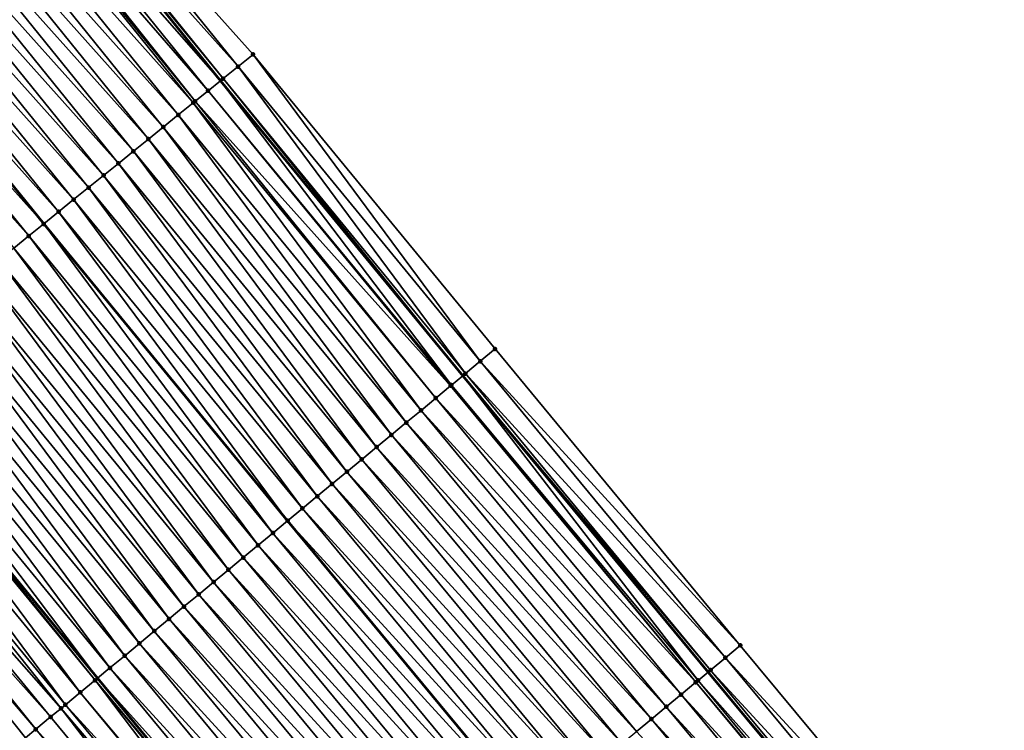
# Model space of a CAD drawing. Header units: feet. Extents: x 2007189 to 2022806, y 818621 to 837694.
# Tile 21 of 256: x 2014557 to 2014608, y 821132 to 821169. Entities that reach past the tile are written whole.
import ezdxf

# ---------------------------------------------------------------- set-up
doc = ezdxf.new("R2010")
doc.units = ezdxf.units.FT
doc.header["$MEASUREMENT"] = 0
for name, color, linetype, lineweight in [('EP_Travel Lane', 172, 'Continuous', 53), ('Road Shots', 141, 'Continuous', 100), ('Road X-Section', 40, 'Continuous', 13), ('STRIPING', 60, 'Continuous', 53)]:
    doc.layers.add(name, color=color, linetype=linetype, lineweight=lineweight)
doc.layers.add('I-77-MM17-21_SB-Surface-Border', color=7, linetype='Continuous')
doc.layers.add('I-77-MM17-21_SB-Surface-TIN', color=7, linetype='Continuous')

msp = doc.modelspace()

# ---------------------------------------------------------------- linework, layer by layer
at = {"layer": 'EP_Travel Lane'}
for points in [[(2014373.853957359, 821369.7973482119, 268.5184377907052), (2014386.100229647, 821353.9863213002, 268.3177744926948), (2014398.366243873, 821338.1643333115, 268.1157343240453), (2014410.643683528, 821322.3773104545, 267.928994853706), (2014422.921013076, 821306.5904291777, 267.7250759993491), (2014435.341972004, 821290.8081918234, 267.4988022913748), (2014447.744616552, 821275.1194586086, 267.3036424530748), (2014460.195671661, 821259.4047388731, 267.1147935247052), (2014472.671954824, 821243.7743344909, 266.9326493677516), (2014485.147994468, 821228.1442351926, 266.7116859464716), (2014497.902999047, 821212.5285371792, 266.5123580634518), (2014510.617092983, 821197.091328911, 266.301299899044), (2014523.229087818, 821181.6951979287, 266.0950114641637), (2014535.769997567, 821166.1167104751, 265.8994407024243), (2014548.310847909, 821150.5382968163, 265.6941233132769), (2014561.072843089, 821134.984955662, 265.4972799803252), (2014573.819890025, 821119.5746182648, 265.3118662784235), (2014586.669437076, 821104.1072733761, 265.128037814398), (2014599.570827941, 821088.8263381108, 264.9107476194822), (2014612.472190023, 821073.5454369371, 264.6891611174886), (2014625.529469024, 821058.2732003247, 264.4614880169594), (2014638.56351535, 821043.1050384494, 264.2596367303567), (2014651.639657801, 821027.91879922, 264.0519494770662), (2014664.743546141, 821012.8108900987, 263.8532387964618)], [(2014405.504664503, 821369.0269005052, 267.5518156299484), (2014417.742723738, 821353.2436675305, 267.329344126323), (2014430.020133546, 821337.4566830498, 267.1379403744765), (2014442.297477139, 821321.6697837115, 266.9362125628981), (2014454.599537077, 821306.0416258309, 266.7578830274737), (2014467.002259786, 821290.3527937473, 266.5752984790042), (2014479.381460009, 821274.7287879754, 266.3502706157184), (2014491.857649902, 821259.0985004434, 266.1532553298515), (2014504.333707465, 821243.4683786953, 265.9351483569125), (2014516.849162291, 821228.1429652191, 265.7118770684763), (2014529.563236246, 821212.7057812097, 265.4976771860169), (2014542.324479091, 821197.1465768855, 265.2964364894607), (2014554.898113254, 821181.5944285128, 265.1107420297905), (2014567.471860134, 821166.0421407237, 264.9434946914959), (2014580.075537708, 821150.712655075, 264.772652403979), (2014592.822525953, 821135.3023886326, 264.5777724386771), (2014605.514837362, 821120.0283185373, 264.3753991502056), (2014618.416291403, 821104.7473084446, 264.1675141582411), (2014631.31766812, 821089.4663899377, 263.9481167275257), (2014644.236063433, 821074.3584732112, 263.7194495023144), (2014657.269999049, 821059.190440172, 263.5019639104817), (2014670.282031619, 821044.0730757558, 263.2928787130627), (2014683.37444203, 821028.9551887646, 263.0971655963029), (2014696.466936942, 821013.8372041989, 262.9149687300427)]]:
    msp.add_polyline3d(points, dxfattribs=at)
at = {"layer": 'I-77-MM17-21_SB-Surface-Border', "color": 3, "linetype": 'Continuous', "lineweight": -3}
for points in [[(2014405.641703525, 821369.1331777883, 267.5420234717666), (2014418.667895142, 821353.964126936, 267.2566906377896), (2014430.156331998, 821337.5627141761, 267.1295725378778), (2014443.222591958, 821322.390315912, 266.8547292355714), (2014455.518322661, 821306.7689944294, 266.6774759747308), (2014467.921069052, 821291.0801324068, 266.4986994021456), (2014480.296797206, 821275.4603400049, 266.2784309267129), (2014492.772867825, 821259.8302019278, 266.0624007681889), (2014504.467885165, 821243.5755989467, 265.9259152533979), (2014517.754245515, 821228.889534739, 265.6235767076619), (2014531.239793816, 821214.0886115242, 265.3418197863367), (2014543.235657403, 821197.8844702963, 265.21054609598), (2014555.810841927, 821182.3335444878, 265.0273428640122), (2014569.163251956, 821167.41184108, 264.7863094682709), (2014581.749516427, 821152.0994371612, 264.6055544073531), (2014594.496481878, 821136.6891982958, 264.4069952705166), (2014607.173482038, 821121.4309101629, 264.2115497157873), (2014620.074939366, 821106.1498961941, 264.0041525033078), (2014632.976235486, 821090.8690731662, 263.7727450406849), (2014645.124142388, 821075.1228823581, 263.6301706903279), (2014658.158100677, 821059.9548229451, 263.4158821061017), (2014671.167343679, 821044.8408362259, 263.2088249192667), (2014684.259726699, 821029.722980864, 263.0087292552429), (2014697.352205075, 821014.6050153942, 262.8238862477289)], [(2014661.740030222, 821010.2088786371, 263.924746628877), (2014649.391660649, 821025.9712155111, 264.1129668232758), (2014634.794416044, 821039.8648535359, 264.3563422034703), (2014621.488211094, 821054.7989266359, 264.5736757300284), (2014608.207787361, 821069.9433442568, 264.8171095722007), (2014595.516439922, 821085.4015963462, 265.0357809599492), (2014582.543688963, 821100.6221802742, 265.260665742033), (2014569.767052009, 821116.220677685, 265.4334277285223), (2014557.339517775, 821131.8953676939, 265.6141137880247), (2014544.77028889, 821147.6736505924, 265.8213256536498), (2014531.555560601, 821162.7067583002, 266.0568648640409), (2014519.07631249, 821178.3350408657, 266.2578212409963), (2014506.276411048, 821193.5142363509, 266.4639448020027), (2014494.015150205, 821209.3245491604, 266.6633381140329), (2014480.546410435, 821224.4688368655, 266.8971376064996), (2014468.215099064, 821240.2147896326, 267.0924158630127), (2014455.475110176, 821255.634717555, 267.2733902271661), (2014442.982557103, 821271.3525292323, 267.4842949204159), (2014430.454364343, 821286.9421755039, 267.6665810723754), (2014417.925083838, 821302.7026386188, 267.913826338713), (2014407.151252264, 821319.6594861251, 268.0642212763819), (2014393.626834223, 821334.476079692, 268.3011763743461), (2014381.25188892, 821350.228200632, 268.5185010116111), (2014369.131771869, 821366.137092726, 268.7079517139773)]]:
    msp.add_polyline3d(points, dxfattribs=at)
at = {"layer": 'I-77-MM17-21_SB-Surface-TIN', "color": 128, "linetype": 'Continuous', "lineweight": -3}
for points in [[(2014568.386138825, 821166.7824797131, 264.8625283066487), (2014555.810841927, 821182.3335444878, 265.0273428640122), (2014555.033703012, 821181.704215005, 265.0993414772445)], [(2014568.386138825, 821166.7824797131, 264.8625283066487), (2014569.163251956, 821167.41184108, 264.7863094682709), (2014555.810841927, 821182.3335444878, 265.0273428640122)], [(2014554.256523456, 821181.0749357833, 265.1646876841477), (2014567.471860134, 821166.0421407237, 264.9434946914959), (2014554.898113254, 821181.5944285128, 265.1107420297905)], [(2014567.608994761, 821166.1531565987, 264.9336841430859), (2014555.033703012, 821181.704215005, 265.0993414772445), (2014554.898113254, 821181.5944285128, 265.1107420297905)], [(2014567.608994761, 821166.1531565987, 264.9336841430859), (2014554.898113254, 821181.5944285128, 265.1107420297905), (2014567.471860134, 821166.0421407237, 264.9434946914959)], [(2014567.608994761, 821166.1531565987, 264.9336841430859), (2014568.386138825, 821166.7824797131, 264.8625283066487), (2014555.033703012, 821181.704215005, 265.0993414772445)], [(2014566.831755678, 821165.5239509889, 264.9892874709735), (2014554.256523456, 821181.0749357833, 265.1646876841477), (2014553.706485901, 821180.6297535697, 265.1964486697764)], [(2014566.831755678, 821165.5239509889, 264.9892874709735), (2014567.471860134, 821166.0421407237, 264.9434946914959), (2014554.256523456, 821181.0749357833, 265.1646876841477)], [(2014566.054413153, 821164.8948732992, 265.0279596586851), (2014553.479195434, 821180.4458401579, 265.2057336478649), (2014552.70179897, 821179.8168291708, 265.2355771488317)], [(2014566.151277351, 821164.9732534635, 265.0238481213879), (2014553.706485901, 821180.6297535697, 265.1964486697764), (2014553.479195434, 821180.4458401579, 265.2057336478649)], [(2014566.054413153, 821164.8948732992, 265.0279596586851), (2014566.151277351, 821164.9732534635, 265.0238481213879), (2014553.479195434, 821180.4458401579, 265.2057336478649)], [(2014566.151277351, 821164.9732534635, 265.0238481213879), (2014566.831755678, 821165.5239509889, 264.9892874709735), (2014553.706485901, 821180.6297535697, 265.1964486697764)], [(2014565.277015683, 821164.2658635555, 265.057638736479), (2014552.70179897, 821179.8168291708, 265.2355771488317), (2014551.924414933, 821179.1878028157, 265.2674547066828)], [(2014565.277015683, 821164.2658635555, 265.057638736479), (2014566.054413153, 821164.8948732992, 265.0279596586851), (2014552.70179897, 821179.8168291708, 265.2355771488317)], [(2014564.499613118, 821163.6368601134, 265.0864837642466), (2014551.924414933, 821179.1878028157, 265.2674547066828), (2014551.147014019, 821178.5587973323, 265.2965697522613)], [(2014564.499613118, 821163.6368601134, 265.0864837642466), (2014565.277015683, 821164.2658635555, 265.057638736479), (2014551.924414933, 821179.1878028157, 265.2674547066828)], [(2014563.722210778, 821163.0078563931, 265.1153655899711), (2014551.147014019, 821178.5587973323, 265.2965697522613), (2014550.369613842, 821177.9297909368, 265.3258055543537)], [(2014563.722210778, 821163.0078563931, 265.1153655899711), (2014564.499613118, 821163.6368601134, 265.0864837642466), (2014551.147014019, 821178.5587973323, 265.2965697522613)], [(2014562.944807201, 821162.3788542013, 265.1440451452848), (2014550.369613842, 821177.9297909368, 265.3258055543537), (2014549.592241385, 821177.3007502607, 265.3595785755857)], [(2014562.944807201, 821162.3788542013, 265.1440451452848), (2014563.722210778, 821163.0078563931, 265.1153655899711), (2014550.369613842, 821177.9297909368, 265.3258055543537)], [(2014562.167423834, 821161.7498270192, 265.1760323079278), (2014549.592241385, 821177.3007502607, 265.3595785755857), (2014548.81486406, 821176.6717156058, 265.3925546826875)], [(2014562.167423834, 821161.7498270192, 265.1760323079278), (2014562.944807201, 821162.3788542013, 265.1440451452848), (2014549.592241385, 821177.3007502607, 265.3595785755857)], [(2014561.39002546, 821161.1208183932, 265.2055634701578), (2014548.81486406, 821176.6717156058, 265.3925546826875), (2014548.037468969, 821176.0427029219, 265.4226227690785)], [(2014561.39002546, 821161.1208183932, 265.2055634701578), (2014562.167423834, 821161.7498270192, 265.1760323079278), (2014548.81486406, 821176.6717156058, 265.3925546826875)], [(2014560.612635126, 821160.4917998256, 265.2364104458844), (2014548.037468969, 821176.0427029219, 265.4226227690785), (2014547.260082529, 821175.4136795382, 265.4541070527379)], [(2014560.612635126, 821160.4917998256, 265.2364104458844), (2014561.39002546, 821161.1208183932, 265.2055634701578), (2014548.037468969, 821176.0427029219, 265.4226227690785)], [(2014559.835252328, 821159.8627719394, 265.2684908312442), (2014547.260082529, 821175.4136795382, 265.4541070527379), (2014546.482697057, 821174.7846549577, 265.4857497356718)], [(2014559.835252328, 821159.8627719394, 265.2684908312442), (2014560.612635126, 821160.4917998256, 265.2364104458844), (2014547.260082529, 821175.4136795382, 265.4541070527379)], [(2014559.057863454, 821159.2337515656, 265.2995768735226), (2014546.482697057, 821174.7846549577, 265.4857497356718), (2014545.705282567, 821174.1556660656, 265.5126584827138)], [(2014559.057863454, 821159.2337515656, 265.2995768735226), (2014559.835252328, 821159.8627719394, 265.2684908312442), (2014546.482697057, 821174.7846549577, 265.4857497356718)], [(2014544.927863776, 821173.5266828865, 265.5388317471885), (2014558.280443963, 821158.604768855, 265.3256674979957), (2014545.705282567, 821174.1556660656, 265.5126584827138)], [(2014559.057863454, 821159.2337515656, 265.2995768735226), (2014545.705282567, 821174.1556660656, 265.5126584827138), (2014558.280443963, 821158.604768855, 265.3256674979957)], [(2014557.503026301, 821157.9757842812, 265.3520256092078), (2014544.927863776, 821173.5266828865, 265.5388317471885), (2014544.150464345, 821172.897675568, 265.5681896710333)], [(2014557.503026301, 821157.9757842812, 265.3520256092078), (2014558.280443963, 821158.604768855, 265.3256674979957), (2014544.927863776, 821173.5266828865, 265.5388317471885)], [(2014556.725616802, 821157.346789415, 265.3797355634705), (2014557.503026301, 821157.9757842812, 265.3520256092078), (2014544.150464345, 821172.897675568, 265.5681896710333)], [(2014580.979460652, 821151.4614601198, 264.6852831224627), (2014569.163251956, 821167.41184108, 264.7863094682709), (2014568.386138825, 821166.7824797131, 264.8625283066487)], [(2014580.979460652, 821151.4614601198, 264.6852831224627), (2014581.749516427, 821152.0994371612, 264.6055544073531), (2014569.163251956, 821167.41184108, 264.7863094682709)], [(2014580.209394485, 821150.8234956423, 264.763334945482), (2014568.386138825, 821166.7824797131, 264.8625283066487), (2014567.608994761, 821166.1531565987, 264.9336841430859)], [(2014580.209394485, 821150.8234956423, 264.763334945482), (2014580.979460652, 821151.4614601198, 264.6852831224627), (2014568.386138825, 821166.7824797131, 264.8625283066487)], [(2014567.608994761, 821166.1531565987, 264.9336841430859), (2014567.471860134, 821166.0421407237, 264.9434946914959), (2014580.075537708, 821150.712655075, 264.772652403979)], [(2014580.209394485, 821150.8234956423, 264.763334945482), (2014567.608994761, 821166.1531565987, 264.9336841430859), (2014580.075537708, 821150.712655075, 264.772652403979)], [(2014579.482070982, 821150.2212329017, 264.8139622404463), (2014567.471860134, 821166.0421407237, 264.9434946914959), (2014566.831755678, 821165.5239509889, 264.9892874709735)], [(2014579.482070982, 821150.2212329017, 264.8139622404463), (2014580.075537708, 821150.712655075, 264.772652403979), (2014567.471860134, 821166.0421407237, 264.9434946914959)], [(2014579.439169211, 821150.1857235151, 264.8157144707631), (2014566.831755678, 821165.5239509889, 264.9892874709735), (2014566.151277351, 821164.9732534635, 265.0238481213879)], [(2014579.439169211, 821150.1857235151, 264.8157144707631), (2014579.482070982, 821150.2212329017, 264.8139622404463), (2014566.831755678, 821165.5239509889, 264.9892874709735)], [(2014577.898382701, 821148.9105854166, 264.8662654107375), (2014566.054413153, 821164.8948732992, 265.0279596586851), (2014565.277015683, 821164.2658635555, 265.057638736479)], [(2014578.668781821, 821149.5481473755, 264.8419362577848), (2014566.151277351, 821164.9732534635, 265.0238481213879), (2014566.054413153, 821164.8948732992, 265.0279596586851)], [(2014577.898382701, 821148.9105854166, 264.8662654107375), (2014578.668781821, 821149.5481473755, 264.8419362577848), (2014566.054413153, 821164.8948732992, 265.0279596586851)], [(2014578.668781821, 821149.5481473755, 264.8419362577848), (2014579.439169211, 821150.1857235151, 264.8157144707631), (2014566.151277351, 821164.9732534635, 265.0238481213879)], [(2014577.128001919, 821148.2730012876, 264.89355351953), (2014565.277015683, 821164.2658635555, 265.057638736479), (2014564.499613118, 821163.6368601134, 265.0864837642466)], [(2014577.128001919, 821148.2730012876, 264.89355351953), (2014577.898382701, 821148.9105854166, 264.8662654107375), (2014565.277015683, 821164.2658635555, 265.057638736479)], [(2014576.357648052, 821147.6353846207, 264.9251843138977), (2014564.499613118, 821163.6368601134, 265.0864837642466), (2014563.722210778, 821163.0078563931, 265.1153655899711)], [(2014576.357648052, 821147.6353846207, 264.9251843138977), (2014577.128001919, 821148.2730012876, 264.89355351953), (2014564.499613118, 821163.6368601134, 265.0864837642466)], [(2014575.587282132, 821146.9977825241, 264.9548705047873), (2014563.722210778, 821163.0078563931, 265.1153655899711), (2014562.944807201, 821162.3788542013, 265.1440451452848)], [(2014575.587282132, 821146.9977825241, 264.9548705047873), (2014576.357648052, 821147.6353846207, 264.9251843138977), (2014563.722210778, 821163.0078563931, 265.1153655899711)], [(2014574.816930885, 821146.3601626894, 264.9869241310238), (2014562.944807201, 821162.3788542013, 265.1440451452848), (2014562.167423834, 821161.7498270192, 265.1760323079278)], [(2014574.816930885, 821146.3601626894, 264.9869241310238), (2014575.587282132, 821146.9977825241, 264.9548705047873), (2014562.944807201, 821162.3788542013, 265.1440451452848)], [(2014574.046563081, 821145.7225628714, 265.0163061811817), (2014562.167423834, 821161.7498270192, 265.1760323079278), (2014561.39002546, 821161.1208183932, 265.2055634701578)], [(2014574.046563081, 821145.7225628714, 265.0163061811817), (2014574.816930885, 821146.3601626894, 264.9869241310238), (2014562.167423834, 821161.7498270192, 265.1760323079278)], [(2014573.276201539, 821145.0849554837, 265.0466985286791), (2014561.39002546, 821161.1208183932, 265.2055634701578), (2014560.612635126, 821160.4917998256, 265.2364104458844)], [(2014573.276201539, 821145.0849554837, 265.0466985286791), (2014574.046563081, 821145.7225628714, 265.0163061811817), (2014561.39002546, 821161.1208183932, 265.2055634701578)], [(2014572.505854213, 821144.4473309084, 265.079384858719), (2014560.612635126, 821160.4917998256, 265.2364104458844), (2014559.835252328, 821159.8627719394, 265.2684908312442)], [(2014572.505854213, 821144.4473309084, 265.079384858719), (2014573.276201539, 821145.0849554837, 265.0466985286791), (2014560.612635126, 821160.4917998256, 265.2364104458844)], [(2014571.735475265, 821143.8097445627, 265.1069688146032), (2014559.835252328, 821159.8627719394, 265.2684908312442), (2014559.057863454, 821159.2337515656, 265.2995768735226)], [(2014571.735475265, 821143.8097445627, 265.1069688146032), (2014572.505854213, 821144.4473309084, 265.079384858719), (2014559.835252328, 821159.8627719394, 265.2684908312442)], [(2014559.057863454, 821159.2337515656, 265.2995768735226), (2014558.280443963, 821158.604768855, 265.3256674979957), (2014570.965076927, 821143.1721815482, 265.1314328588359)], [(2014571.735475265, 821143.8097445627, 265.1069688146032), (2014559.057863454, 821159.2337515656, 265.2995768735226), (2014570.965076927, 821143.1721815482, 265.1314328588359)], [(2014570.194707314, 821142.5345840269, 265.1605143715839), (2014558.280443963, 821158.604768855, 265.3256674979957), (2014557.503026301, 821157.9757842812, 265.3520256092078)], [(2014570.194707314, 821142.5345840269, 265.1605143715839), (2014570.965076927, 821143.1721815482, 265.1314328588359), (2014558.280443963, 821158.604768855, 265.3256674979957)], [(2014569.424351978, 821141.8969691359, 265.1919081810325), (2014557.503026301, 821157.9757842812, 265.3520256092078), (2014556.725616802, 821157.346789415, 265.3797355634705)], [(2014569.424351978, 821141.8969691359, 265.1919081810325), (2014570.194707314, 821142.5345840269, 265.1605143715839), (2014557.503026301, 821157.9757842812, 265.3520256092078)], [(2014568.653968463, 821141.2593883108, 265.2187553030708), (2014556.725616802, 821157.346789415, 265.3797355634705), (2014555.948209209, 821156.7177921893, 265.4077577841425)], [(2014568.653968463, 821141.2593883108, 265.2187553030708), (2014569.424351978, 821141.8969691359, 265.1919081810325), (2014556.725616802, 821157.346789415, 265.3797355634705)], [(2014567.88359021, 821140.6218011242, 265.2464514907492), (2014555.948209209, 821156.7177921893, 265.4077577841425), (2014555.170808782, 821156.0887861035, 265.4369527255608)], [(2014567.88359021, 821140.6218011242, 265.2464514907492), (2014568.653968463, 821141.2593883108, 265.2187553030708), (2014555.948209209, 821156.7177921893, 265.4077577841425)], [(2014567.113218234, 821139.9842063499, 265.2751603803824), (2014555.170808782, 821156.0887861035, 265.4369527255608), (2014554.393413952, 821155.459773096, 265.4670637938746)], [(2014567.113218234, 821139.9842063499, 265.2751603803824), (2014567.88359021, 821140.6218011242, 265.2464514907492), (2014555.170808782, 821156.0887861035, 265.4369527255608)], [(2014566.342845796, 821139.3466121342, 265.3037947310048), (2014554.393413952, 821155.459773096, 265.4670637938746), (2014553.616011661, 821154.8307693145, 265.4959537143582)], [(2014566.342845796, 821139.3466121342, 265.3037947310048), (2014567.113218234, 821139.9842063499, 265.2751603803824), (2014554.393413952, 821155.459773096, 265.4670637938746)], [(2014565.572469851, 821138.7090221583, 265.3318632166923), (2014553.616011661, 821154.8307693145, 265.4959537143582), (2014552.838600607, 821154.2017763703, 265.5234092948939)], [(2014565.572469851, 821138.7090221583, 265.3318632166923), (2014566.342845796, 821139.3466121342, 265.3037947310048), (2014553.616011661, 821154.8307693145, 265.4959537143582)], [(2014564.802081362, 821138.0714473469, 265.3579077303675), (2014552.838600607, 821154.2017763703, 265.5234092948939), (2014552.061188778, 821153.5727843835, 265.5507381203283)], [(2014564.802081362, 821138.0714473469, 265.3579077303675), (2014565.572469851, 821138.7090221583, 265.3318632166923), (2014552.838600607, 821154.2017763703, 265.5234092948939)], [(2014564.031687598, 821137.4338789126, 265.3831011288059), (2014552.061188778, 821153.5727843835, 265.5507381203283), (2014551.283771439, 821152.9437992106, 265.5771650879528)], [(2014564.031687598, 821137.4338789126, 265.3831011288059), (2014564.802081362, 821138.0714473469, 265.3579077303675), (2014552.061188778, 821153.5727843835, 265.5507381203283)], [(2014563.261320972, 821136.796277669, 265.4126734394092), (2014551.283771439, 821152.9437992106, 265.5771650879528), (2014550.506365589, 821152.314799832, 265.6054722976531)], [(2014563.261320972, 821136.796277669, 265.4126734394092), (2014564.031687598, 821137.4338789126, 265.3831011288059), (2014551.283771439, 821152.9437992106, 265.5771650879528)], [(2014562.490944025, 821136.1586889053, 265.4405801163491), (2014550.506365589, 821152.314799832, 265.6054722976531), (2014549.728957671, 821151.685803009, 265.6334412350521)], [(2014562.490944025, 821136.1586889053, 265.4405801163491), (2014563.261320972, 821136.796277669, 265.4126734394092), (2014550.506365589, 821152.314799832, 265.6054722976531)], [(2014594.496481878, 821136.6891982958, 264.4069952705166), (2014581.749516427, 821152.0994371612, 264.6055544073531), (2014580.979460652, 821151.4614601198, 264.6852831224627)], [(2014561.720560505, 821135.5211080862, 265.4674264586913), (2014549.728957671, 821151.685803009, 265.6334412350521), (2014548.951553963, 821151.0568009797, 265.6620992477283)], [(2014561.720560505, 821135.5211080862, 265.4674264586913), (2014562.490944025, 821136.1586889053, 265.4405801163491), (2014549.728957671, 821151.685803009, 265.6334412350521)], [(2014593.726438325, 821136.0512064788, 264.4886958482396), (2014580.979460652, 821151.4614601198, 264.6852831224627), (2014580.209394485, 821150.8234956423, 264.763334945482)], [(2014593.726438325, 821136.0512064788, 264.4886958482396), (2014594.496481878, 821136.6891982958, 264.4069952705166), (2014580.979460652, 821151.4614601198, 264.6852831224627)], [(2014548.951553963, 821151.0568009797, 265.6620992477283), (2014548.310847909, 821150.5382968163, 265.6941233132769), (2014561.072843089, 821134.984955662, 265.4972799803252)], [(2014561.720560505, 821135.5211080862, 265.4674264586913), (2014548.951553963, 821151.0568009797, 265.6620992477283), (2014561.072843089, 821134.984955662, 265.4972799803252)], [(2014592.301251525, 821134.8706792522, 264.6193101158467), (2014580.075537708, 821150.712655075, 264.772652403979), (2014579.482070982, 821150.2212329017, 264.8139622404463)], [(2014592.956374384, 821135.41323931, 264.5671067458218), (2014580.209394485, 821150.8234956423, 264.763334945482), (2014580.075537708, 821150.712655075, 264.772652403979)], [(2014592.956374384, 821135.41323931, 264.5671067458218), (2014580.075537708, 821150.712655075, 264.772652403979), (2014592.822525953, 821135.3023886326, 264.5777724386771)], [(2014592.301251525, 821134.8706792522, 264.6193101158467), (2014592.822525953, 821135.3023886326, 264.5777724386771), (2014580.075537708, 821150.712655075, 264.772652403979)], [(2014592.956374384, 821135.41323931, 264.5671067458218), (2014593.726438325, 821136.0512064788, 264.4886958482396), (2014580.209394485, 821150.8234956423, 264.763334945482)], [(2014560.179859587, 821134.2458665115, 265.5317880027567), (2014548.174212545, 821150.4277219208, 265.7009526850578), (2014547.396829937, 821149.798693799, 265.7330642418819)], [(2014560.950230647, 821134.8834623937, 265.5029312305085), (2014548.310847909, 821150.5382968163, 265.6941233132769), (2014548.174212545, 821150.4277219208, 265.7009526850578)], [(2014560.179859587, 821134.2458665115, 265.5317880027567), (2014560.950230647, 821134.8834623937, 265.5029312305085), (2014548.174212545, 821150.4277219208, 265.7009526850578)], [(2014560.950230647, 821134.8834623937, 265.5029312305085), (2014561.072843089, 821134.984955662, 265.4972799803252), (2014548.310847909, 821150.5382968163, 265.6941233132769)], [(2014592.186176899, 821134.7754335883, 264.6239698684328), (2014579.439169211, 821150.1857235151, 264.8157144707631), (2014578.668781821, 821149.5481473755, 264.8419362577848)], [(2014592.186176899, 821134.7754335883, 264.6239698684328), (2014579.482070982, 821150.2212329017, 264.8139622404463), (2014579.439169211, 821150.1857235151, 264.8157144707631)], [(2014592.186176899, 821134.7754335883, 264.6239698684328), (2014592.301251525, 821134.8706792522, 264.6193101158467), (2014579.482070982, 821150.2212329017, 264.8139622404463)], [(2014559.409473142, 821133.6082892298, 265.5581622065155), (2014547.396829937, 821149.798693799, 265.7330642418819), (2014546.619416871, 821149.1697033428, 265.7601904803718)], [(2014559.409473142, 821133.6082892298, 265.5581622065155), (2014560.179859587, 821134.2458665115, 265.5317880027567), (2014547.396829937, 821149.798693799, 265.7330642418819)], [(2014559.180755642, 821133.4190107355, 265.5652213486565), (2014546.619416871, 821149.1697033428, 265.7601904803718), (2014545.842002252, 821148.540714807, 265.7870625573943)], [(2014559.180755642, 821133.4190107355, 265.5652213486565), (2014559.409473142, 821133.6082892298, 265.5581622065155), (2014546.619416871, 821149.1697033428, 265.7601904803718)], [(2014591.415780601, 821134.1378682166, 264.6487543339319), (2014578.668781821, 821149.5481473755, 264.8419362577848), (2014577.898382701, 821148.9105854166, 264.8662654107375)], [(2014591.415780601, 821134.1378682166, 264.6487543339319), (2014592.186176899, 821134.7754335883, 264.6239698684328), (2014578.668781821, 821149.5481473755, 264.8419362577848)], [(2014590.645396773, 821133.5002877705, 264.6755507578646), (2014577.898382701, 821148.9105854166, 264.8662654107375), (2014577.128001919, 821148.2730012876, 264.89355351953)], [(2014590.645396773, 821133.5002877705, 264.6755507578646), (2014591.415780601, 821134.1378682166, 264.6487543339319), (2014577.898382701, 821148.9105854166, 264.8662654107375)], [(2014558.639058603, 821132.9707459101, 265.5800036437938), (2014545.842002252, 821148.540714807, 265.7870625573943), (2014545.211648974, 821148.0307231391, 265.8078211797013)], [(2014558.639058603, 821132.9707459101, 265.5800036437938), (2014559.180755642, 821133.4190107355, 265.5652213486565), (2014545.842002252, 821148.540714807, 265.7870625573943)], [(2014589.87501663, 821132.8627028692, 264.7029417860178), (2014577.128001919, 821148.2730012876, 264.89355351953), (2014576.357648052, 821147.6353846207, 264.9251843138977)], [(2014589.87501663, 821132.8627028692, 264.7029417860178), (2014590.645396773, 821133.5002877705, 264.6755507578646), (2014577.128001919, 821148.2730012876, 264.89355351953)], [(2014557.8686327, 821132.33321633, 265.6000113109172), (2014545.064579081, 821147.911736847, 265.8125348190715), (2014544.77028889, 821147.6736505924, 265.8213256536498)], [(2014557.339517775, 821131.8953676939, 265.6141137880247), (2014557.8686327, 821132.33321633, 265.6000113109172), (2014544.77028889, 821147.6736505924, 265.8213256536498)], [(2014557.8686327, 821132.33321633, 265.6000113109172), (2014545.211648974, 821148.0307231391, 265.8078211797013), (2014545.064579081, 821147.911736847, 265.8125348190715)], [(2014557.8686327, 821132.33321633, 265.6000113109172), (2014558.639058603, 821132.9707459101, 265.5800036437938), (2014545.211648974, 821148.0307231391, 265.8078211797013)], [(2014589.104639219, 821132.2251146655, 264.7307735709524), (2014576.357648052, 821147.6353846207, 264.9251843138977), (2014575.587282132, 821146.9977825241, 264.9548705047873)], [(2014589.104639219, 821132.2251146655, 264.7307735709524), (2014589.87501663, 821132.8627028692, 264.7029417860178), (2014576.357648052, 821147.6353846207, 264.9251843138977)], [(2014588.334272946, 821131.587512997, 264.7604024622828), (2014575.587282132, 821146.9977825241, 264.9548705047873), (2014574.816930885, 821146.3601626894, 264.9869241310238)], [(2014588.334272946, 821131.587512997, 264.7604024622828), (2014589.104639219, 821132.2251146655, 264.7307735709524), (2014575.587282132, 821146.9977825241, 264.9548705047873)], [(2014587.563903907, 821130.9499146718, 264.7895851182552), (2014574.816930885, 821146.3601626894, 264.9869241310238), (2014574.046563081, 821145.7225628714, 265.0163061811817)], [(2014587.563903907, 821130.9499146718, 264.7895851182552), (2014588.334272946, 821131.587512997, 264.7604024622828), (2014574.816930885, 821146.3601626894, 264.9869241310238)], [(2014586.793530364, 821130.3123217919, 264.8180410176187), (2014574.046563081, 821145.7225628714, 265.0163061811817), (2014573.276201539, 821145.0849554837, 265.0466985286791)], [(2014586.793530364, 821130.3123217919, 264.8180410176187), (2014587.563903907, 821130.9499146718, 264.7895851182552), (2014574.046563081, 821145.7225628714, 265.0163061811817)], [(2014586.02316318, 821129.6747212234, 264.8475230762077), (2014573.276201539, 821145.0849554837, 265.0466985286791), (2014572.505854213, 821144.4473309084, 265.079384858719)], [(2014586.02316318, 821129.6747212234, 264.8475230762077), (2014586.793530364, 821130.3123217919, 264.8180410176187), (2014573.276201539, 821145.0849554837, 265.0466985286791)], [(2014585.252797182, 821129.0371192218, 264.8771964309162), (2014572.505854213, 821144.4473309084, 265.079384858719), (2014571.735475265, 821143.8097445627, 265.1069688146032)], [(2014585.252797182, 821129.0371192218, 264.8771964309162), (2014586.02316318, 821129.6747212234, 264.8475230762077), (2014572.505854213, 821144.4473309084, 265.079384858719)], [(2014584.482437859, 821128.3995091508, 264.9079467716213), (2014571.735475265, 821143.8097445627, 265.1069688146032), (2014570.965076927, 821143.1721815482, 265.1314328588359)], [(2014584.482437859, 821128.3995091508, 264.9079467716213), (2014585.252797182, 821129.0371192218, 264.8771964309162), (2014571.735475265, 821143.8097445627, 265.1069688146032)], [(2014570.194707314, 821142.5345840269, 265.1605143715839), (2014583.712060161, 821127.7619211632, 264.9357426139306), (2014570.965076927, 821143.1721815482, 265.1314328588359)], [(2014584.482437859, 821128.3995091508, 264.9079467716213), (2014570.965076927, 821143.1721815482, 265.1314328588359), (2014583.712060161, 821127.7619211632, 264.9357426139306)], [(2014582.941661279, 821127.1243590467, 264.9600997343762), (2014570.194707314, 821142.5345840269, 265.1605143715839), (2014569.424351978, 821141.8969691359, 265.1919081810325)], [(2014582.941661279, 821127.1243590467, 264.9600997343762), (2014583.712060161, 821127.7619211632, 264.9357426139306), (2014570.194707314, 821142.5345840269, 265.1605143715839)], [(2014582.171295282, 821126.4867570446, 264.9897731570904), (2014569.424351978, 821141.8969691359, 265.1919081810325), (2014568.653968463, 821141.2593883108, 265.2187553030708)], [(2014582.171295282, 821126.4867570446, 264.9897731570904), (2014582.941661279, 821127.1243590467, 264.9600997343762), (2014569.424351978, 821141.8969691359, 265.1919081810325)], [(2014581.400937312, 821125.8491453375, 265.0207418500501), (2014568.653968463, 821141.2593883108, 265.2187553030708), (2014567.88359021, 821140.6218011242, 265.2464514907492)], [(2014581.400937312, 821125.8491453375, 265.0207418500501), (2014582.171295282, 821126.4867570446, 264.9897731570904), (2014568.653968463, 821141.2593883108, 265.2187553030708)], [(2014580.630576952, 821125.2115365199, 265.0513249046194), (2014567.88359021, 821140.6218011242, 265.2464514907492), (2014567.113218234, 821139.9842063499, 265.2751603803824)], [(2014580.630576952, 821125.2115365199, 265.0513249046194), (2014581.400937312, 821125.8491453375, 265.0207418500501), (2014567.88359021, 821140.6218011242, 265.2464514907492)], [(2014579.860208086, 821124.5739379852, 265.0805355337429), (2014567.113218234, 821139.9842063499, 265.2751603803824), (2014566.342845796, 821139.3466121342, 265.3037947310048)], [(2014579.860208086, 821124.5739379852, 265.0805355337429), (2014580.630576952, 821125.2115365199, 265.0513249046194), (2014567.113218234, 821139.9842063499, 265.2751603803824)], [(2014579.08983661, 821123.9363426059, 265.1093250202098), (2014566.342845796, 821139.3466121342, 265.3037947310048), (2014565.572469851, 821138.7090221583, 265.3318632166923)], [(2014579.08983661, 821123.9363426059, 265.1093250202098), (2014579.860208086, 821124.5739379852, 265.0805355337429), (2014566.342845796, 821139.3466121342, 265.3037947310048)], [(2014578.319454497, 821123.2987600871, 265.1363980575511), (2014565.572469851, 821138.7090221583, 265.3318632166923), (2014564.802081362, 821138.0714473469, 265.3579077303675)], [(2014578.319454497, 821123.2987600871, 265.1363980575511), (2014579.08983661, 821123.9363426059, 265.1093250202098), (2014565.572469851, 821138.7090221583, 265.3318632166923)], [(2014577.549060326, 821122.6611921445, 265.1615256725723), (2014564.802081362, 821138.0714473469, 265.3579077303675), (2014564.031687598, 821137.4338789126, 265.3831011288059)], [(2014577.549060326, 821122.6611921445, 265.1615256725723), (2014578.319454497, 821123.2987600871, 265.1363980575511), (2014564.802081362, 821138.0714473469, 265.3579077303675)], [(2014576.778675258, 821122.0236131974, 265.188122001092), (2014564.031687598, 821137.4338789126, 265.3831011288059), (2014563.261320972, 821136.796277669, 265.4126734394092)], [(2014576.778675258, 821122.0236131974, 265.188122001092), (2014577.549060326, 821122.6611921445, 265.1615256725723), (2014564.031687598, 821137.4338789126, 265.3831011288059)], [(2014576.008308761, 821121.3860117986, 265.2177148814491), (2014563.261320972, 821136.796277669, 265.4126734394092), (2014562.490944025, 821136.1586889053, 265.4405801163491)], [(2014576.008308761, 821121.3860117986, 265.2177148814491), (2014576.778675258, 821122.0236131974, 265.188122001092), (2014563.261320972, 821136.796277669, 265.4126734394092)], [(2014607.173482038, 821121.4309101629, 264.2115497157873), (2014594.496481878, 821136.6891982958, 264.4069952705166), (2014593.726438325, 821136.0512064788, 264.4886958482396)], [(2014575.23796061, 821120.7483882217, 265.2502678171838), (2014562.490944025, 821136.1586889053, 265.4405801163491), (2014561.720560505, 821135.5211080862, 265.4674264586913)], [(2014575.23796061, 821120.7483882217, 265.2502678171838), (2014576.008308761, 821121.3860117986, 265.2177148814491), (2014562.490944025, 821136.1586889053, 265.4405801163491)], [(2014606.409909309, 821120.7851878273, 264.2888922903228), (2014593.726438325, 821136.0512064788, 264.4886958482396), (2014592.956374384, 821135.41323931, 264.5671067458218)], [(2014606.409909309, 821120.7851878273, 264.2888922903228), (2014607.173482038, 821121.4309101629, 264.2115497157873), (2014593.726438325, 821136.0512064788, 264.4886958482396)], [(2014574.467600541, 821120.1107790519, 265.2808978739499), (2014561.720560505, 821135.5211080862, 265.4674264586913), (2014561.072843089, 821134.984955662, 265.4972799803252)], [(2014574.467600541, 821120.1107790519, 265.2808978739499), (2014575.23796061, 821120.7483882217, 265.2502678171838), (2014561.720560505, 821135.5211080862, 265.4674264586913)], [(2014605.646334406, 821120.1394680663, 264.3659109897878), (2014592.956374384, 821135.41323931, 264.5671067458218), (2014592.822525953, 821135.3023886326, 264.5777724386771)], [(2014605.646334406, 821120.1394680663, 264.3659109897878), (2014606.409909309, 821120.7851878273, 264.2888922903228), (2014592.956374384, 821135.41323931, 264.5671067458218)], [(2014573.040583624, 821118.9296253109, 265.3411968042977), (2014560.950230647, 821134.8834623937, 265.5029312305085), (2014560.179859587, 821134.2458665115, 265.5317880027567)], [(2014560.950230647, 821134.8834623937, 265.5029312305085), (2014573.819890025, 821119.5746182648, 265.3118662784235), (2014561.072843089, 821134.984955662, 265.4972799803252)], [(2014573.697278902, 821119.4731234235, 265.3177285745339), (2014573.819890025, 821119.5746182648, 265.3118662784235), (2014560.950230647, 821134.8834623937, 265.5029312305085)], [(2014573.040583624, 821118.9296253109, 265.3411968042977), (2014573.697278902, 821119.4731234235, 265.3177285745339), (2014560.950230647, 821134.8834623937, 265.5029312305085)], [(2014574.467600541, 821120.1107790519, 265.2808978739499), (2014561.072843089, 821134.984955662, 265.4972799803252), (2014573.819890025, 821119.5746182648, 265.3118662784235)], [(2014604.970945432, 821119.5685870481, 264.4146436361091), (2014592.301251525, 821134.8706792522, 264.6193101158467), (2014592.186176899, 821134.7754335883, 264.6239698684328)], [(2014592.301251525, 821134.8706792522, 264.6193101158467), (2014605.514837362, 821120.0283185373, 264.3753991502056), (2014592.822525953, 821135.3023886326, 264.5777724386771)], [(2014604.970945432, 821119.5685870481, 264.4146436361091), (2014605.514837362, 821120.0283185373, 264.3753991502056), (2014592.301251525, 821134.8706792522, 264.6193101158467)], [(2014605.646334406, 821120.1394680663, 264.3659109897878), (2014592.822525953, 821135.3023886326, 264.5777724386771), (2014605.514837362, 821120.0283185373, 264.3753991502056)], [(2014604.882592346, 821119.4939462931, 264.4180219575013), (2014592.186176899, 821134.7754335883, 264.6239698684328), (2014591.415780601, 821134.1378682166, 264.6487543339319)], [(2014604.882592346, 821119.4939462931, 264.4180219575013), (2014604.970945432, 821119.5685870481, 264.4146436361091), (2014592.186176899, 821134.7754335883, 264.6239698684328)], [(2014572.926893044, 821118.8355454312, 265.3441974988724), (2014560.179859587, 821134.2458665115, 265.5317880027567), (2014559.409473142, 821133.6082892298, 265.5581622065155)], [(2014572.926893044, 821118.8355454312, 265.3441974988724), (2014573.040583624, 821118.9296253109, 265.3411968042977), (2014560.179859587, 821134.2458665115, 265.5317880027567)], [(2014604.11868326, 821118.8486223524, 264.4452447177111), (2014591.415780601, 821134.1378682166, 264.6487543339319), (2014590.645396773, 821133.5002877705, 264.6755507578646)], [(2014604.11868326, 821118.8486223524, 264.4452447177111), (2014604.882592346, 821119.4939462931, 264.4180219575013), (2014591.415780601, 821134.1378682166, 264.6487543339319)], [(2014571.386027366, 821117.5605030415, 265.3819742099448), (2014559.180755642, 821133.4190107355, 265.5652213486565), (2014558.639058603, 821132.9707459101, 265.5800036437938)], [(2014572.156463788, 821118.1980199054, 265.3636638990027), (2014559.409473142, 821133.6082892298, 265.5581622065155), (2014559.180755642, 821133.4190107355, 265.5652213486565)], [(2014571.386027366, 821117.5605030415, 265.3819742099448), (2014572.156463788, 821118.1980199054, 265.3636638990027), (2014559.180755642, 821133.4190107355, 265.5652213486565)], [(2014572.156463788, 821118.1980199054, 265.3636638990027), (2014572.926893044, 821118.8355454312, 265.3441974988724), (2014559.409473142, 821133.6082892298, 265.5581622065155)], [(2014603.354783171, 821118.2032877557, 264.4738080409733), (2014590.645396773, 821133.5002877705, 264.6755507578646), (2014589.87501663, 821132.8627028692, 264.7029417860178)], [(2014603.354783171, 821118.2032877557, 264.4738080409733), (2014604.11868326, 821118.8486223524, 264.4452447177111), (2014590.645396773, 821133.5002877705, 264.6755507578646)], [(2014571.386027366, 821117.5605030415, 265.3819742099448), (2014558.639058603, 821132.9707459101, 265.5800036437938), (2014557.8686327, 821132.33321633, 265.6000113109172)], [(2014602.59089147, 821117.5579432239, 264.5036212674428), (2014589.87501663, 821132.8627028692, 264.7029417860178), (2014589.104639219, 821132.2251146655, 264.7307735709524)], [(2014602.59089147, 821117.5579432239, 264.5036212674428), (2014603.354783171, 821118.2032877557, 264.4738080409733), (2014589.87501663, 821132.8627028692, 264.7029417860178)], [(2014570.615605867, 821116.9229681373, 265.4026923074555), (2014557.8686327, 821132.33321633, 265.6000113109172), (2014557.339517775, 821131.8953676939, 265.6141137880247)], [(2014570.615605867, 821116.9229681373, 265.4026923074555), (2014571.386027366, 821117.5605030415, 265.3819742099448), (2014557.8686327, 821132.33321633, 265.6000113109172)]]:
    msp.add_3dface(points, dxfattribs=at)
at = {"layer": 'Road Shots', "lineweight": 100}
for p in [(2014569.163251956, 821167.41184108, 264.7863094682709), (2014568.386138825, 821166.7824797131, 264.8625283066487), (2014567.608994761, 821166.1531565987, 264.9336841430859), (2014566.831755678, 821165.5239509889, 264.9892874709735), (2014566.054413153, 821164.8948732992, 265.0279596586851), (2014566.151277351, 821164.9732534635, 265.0238481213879), (2014565.277015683, 821164.2658635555, 265.057638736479), (2014564.499613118, 821163.6368601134, 265.0864837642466), (2014563.722210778, 821163.0078563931, 265.1153655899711), (2014562.944807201, 821162.3788542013, 265.1440451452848), (2014562.167423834, 821161.7498270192, 265.1760323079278), (2014561.39002546, 821161.1208183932, 265.2055634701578), (2014560.612635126, 821160.4917998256, 265.2364104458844), (2014559.835252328, 821159.8627719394, 265.2684908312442), (2014559.057863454, 821159.2337515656, 265.2995768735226), (2014558.280444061, 821158.6047689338, 265.3256674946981), (2014557.503026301, 821157.9757842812, 265.3520256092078), (2014581.749516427, 821152.0994371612, 264.6055544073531), (2014580.979460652, 821151.4614601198, 264.6852831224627), (2014580.209394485, 821150.8234956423, 264.763334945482), (2014579.439169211, 821150.1857235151, 264.8157144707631), (2014579.482070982, 821150.2212329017, 264.8139622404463), (2014578.668781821, 821149.5481473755, 264.8419362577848), (2014577.898382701, 821148.9105854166, 264.8662654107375), (2014577.128001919, 821148.2730012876, 264.89355351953), (2014576.357648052, 821147.6353846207, 264.9251843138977), (2014575.587282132, 821146.9977825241, 264.9548705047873), (2014574.816930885, 821146.3601626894, 264.9869241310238), (2014574.046563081, 821145.7225628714, 265.0163061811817), (2014573.276201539, 821145.0849554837, 265.0466985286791), (2014572.505854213, 821144.4473309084, 265.079384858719), (2014571.735475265, 821143.8097445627, 265.1069688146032), (2014570.965076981, 821143.172181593, 265.1314328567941), (2014570.194707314, 821142.5345840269, 265.1605143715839), (2014569.424351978, 821141.8969691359, 265.1919081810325), (2014568.653968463, 821141.2593883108, 265.2187553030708), (2014567.88359021, 821140.6218011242, 265.2464514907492), (2014567.113218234, 821139.9842063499, 265.2751603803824), (2014566.342845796, 821139.3466121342, 265.3037947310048), (2014565.572469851, 821138.7090221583, 265.3318632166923), (2014564.802081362, 821138.0714473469, 265.3579077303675), (2014564.031687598, 821137.4338789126, 265.3831011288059), (2014563.261320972, 821136.796277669, 265.4126734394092), (2014594.496481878, 821136.6891982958, 264.4069952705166), (2014562.490944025, 821136.1586889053, 265.4405801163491), (2014593.726438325, 821136.0512064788, 264.4886958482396), (2014561.720560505, 821135.5211080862, 265.4674264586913), (2014592.956374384, 821135.41323931, 264.5671067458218), (2014560.950230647, 821134.8834623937, 265.5029312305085), (2014592.301251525, 821134.8706792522, 264.6193101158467), (2014592.186176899, 821134.7754335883, 264.6239698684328), (2014560.179859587, 821134.2458665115, 265.5317880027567), (2014591.415780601, 821134.1378682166, 264.6487543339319), (2014559.180755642, 821133.4190107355, 265.5652213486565), (2014559.409473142, 821133.6082892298, 265.5581622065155), (2014590.645396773, 821133.5002877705, 264.6755507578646), (2014558.639058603, 821132.9707459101, 265.5800036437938), (2014589.87501663, 821132.8627028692, 264.7029417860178), (2014557.8686327, 821132.33321633, 265.6000113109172)]:
    msp.add_point(p, dxfattribs=at)
at = {"layer": 'Road X-Section', "extrusion": (-0.6287558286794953, 0.7775420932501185, 0.009716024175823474), "elevation": -628177.3026907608, "flags": 128}
msp.add_lwpolyline([(-2082824.433514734, 6368.47277170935), (-2082823.433514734, 6368.548994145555), (-2082822.433514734, 6368.620153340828), (-2082821.433514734, 6368.675759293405), (-2082820.558118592, 6368.710321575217), (-2082820.433514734, 6368.714433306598), (-2082819.433514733, 6368.744113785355), (-2082818.433514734, 6368.772960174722), (-2082817.433514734, 6368.801843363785), (-2082816.433514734, 6368.830524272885), (-2082815.433514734, 6368.862512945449), (-2082814.433514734, 6368.892045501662), (-2082813.433514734, 6368.922893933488), (-2082812.433514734, 6368.954975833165), (-2082811.433514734, 6368.986063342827), (-2082810.433514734, 6369.012155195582), (-2082809.433514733, 6369.038514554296), (-2082808.433514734, 6369.06622581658), (-2082807.433514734, 6369.094249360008), (-2082806.433514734, 6369.123445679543), (-2082805.433514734, 6369.153558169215), (-2082804.433514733, 6369.182449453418), (-2082803.433514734, 6369.209906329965), (-2082802.433514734, 6369.237236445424), (-2082801.433514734, 6369.263664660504), (-2082800.433514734, 6369.291973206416), (-2082799.433514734, 6369.319943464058), (-2082798.433514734, 6369.348602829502), (-2082797.433514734, 6369.387458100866), (-2082796.433514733, 6369.419571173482), (-2082795.433514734, 6369.446698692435), (-2082794.433514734, 6369.473572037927), (-2082793.62269002, 6369.494331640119), (-2082793.433514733, 6369.499045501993), (-2082793.054975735, 6369.507836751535), (-2082793.054975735, 6369.507836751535)], dxfattribs=at)
at = {"layer": 'Road X-Section', "extrusion": (-0.6373495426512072, 0.7705134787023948, 0.009723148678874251), "elevation": -651281.4232075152, "flags": 128}
msp.add_lwpolyline([(-2075721.42825052, 6597.423530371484), (-2075720.42825052, 6597.503262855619), (-2075719.42825052, 6597.581318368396), (-2075718.483941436, 6597.631948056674), (-2075718.42825052, 6597.633700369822), (-2075717.42825052, 6597.659923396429), (-2075716.42825052, 6597.684253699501), (-2075715.42825052, 6597.711543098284), (-2075714.42825052, 6597.743175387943), (-2075713.42825052, 6597.772862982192), (-2075712.42825052, 6597.804918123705), (-2075711.42825052, 6597.834301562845), (-2075710.42825052, 6597.864695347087), (-2075709.42825052, 6597.89738322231), (-2075708.42825052, 6597.924968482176), (-2075707.42825052, 6597.949433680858), (-2075706.42825052, 6597.978516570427), (-2075705.42825052, 6598.009911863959), (-2075704.42825052, 6598.036760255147), (-2075703.42825052, 6598.064457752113), (-2075702.42825052, 6598.093167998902), (-2075701.42825052, 6598.121803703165), (-2075700.42825052, 6598.149873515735), (-2075699.42825052, 6598.175919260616), (-2075698.42825052, 6598.201113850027), (-2075697.42825052, 6598.230687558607), (-2075696.42825052, 6598.258595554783), (-2075695.42825052, 6598.285443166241), (-2075694.42825052, 6598.32094961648), (-2075693.42825052, 6598.349807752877), (-2075692.42825052, 6598.376183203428), (-2075692.131370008, 6598.383242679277), (-2075691.42825052, 6598.398025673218), (-2075690.42825052, 6598.418034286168), (-2075689.741465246, 6598.432137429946), (-2075689.741465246, 6598.432137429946)], dxfattribs=at)
at = {"layer": 'Road X-Section', "extrusion": (-0.6373495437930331, 0.7705134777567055, 0.009723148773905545), "elevation": -651301.4262843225, "flags": 128}
msp.add_lwpolyline([(-2075721.427284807, 6597.419525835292), (-2075720.427284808, 6597.501230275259), (-2075719.427284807, 6597.579644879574), (-2075718.5766632, 6597.631850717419), (-2075718.427284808, 6597.636510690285), (-2075717.427284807, 6597.661296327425), (-2075716.427284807, 6597.688094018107), (-2075715.427284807, 6597.715486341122), (-2075714.427284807, 6597.743319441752), (-2075713.427284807, 6597.772949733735), (-2075712.427284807, 6597.802133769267), (-2075711.427284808, 6597.830591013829), (-2075710.427284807, 6597.860074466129), (-2075709.427284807, 6597.889749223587), (-2075708.427284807, 6597.920501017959), (-2075707.427284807, 6597.948298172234), (-2075706.427284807, 6597.972656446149), (-2075705.427284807, 6598.00233127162), (-2075704.427284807, 6598.03330142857), (-2075703.427284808, 6598.063885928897), (-2075702.427284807, 6598.0930979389), (-2075701.427284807, 6598.121888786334), (-2075700.427284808, 6598.148963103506), (-2075699.427284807, 6598.174091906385), (-2075698.427284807, 6598.200689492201), (-2075697.427284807, 6598.230283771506), (-2075696.427284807, 6598.262838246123), (-2075695.427284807, 6598.293469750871), (-2075694.427284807, 6598.330302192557), (-2075693.574853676, 6598.353771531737), (-2075693.427284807, 6598.356772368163), (-2075692.427284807, 6598.376239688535), (-2075691.427284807, 6598.39455086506), (-2075690.427284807, 6598.415269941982), (-2075689.427284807, 6598.442830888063), (-2075689.325806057, 6598.446006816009)], dxfattribs=at)
at = {"layer": 'STRIPING'}
msp.add_polyline3d([(2014383.910503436, 821377.5920949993, 268.1358426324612), (2014396.157341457, 821361.7815183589, 267.9342527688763), (2014408.408892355, 821345.9795862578, 267.7251714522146), (2014420.686239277, 821330.1926826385, 267.5239622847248), (2014432.963616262, 821314.4057403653, 267.327443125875), (2014445.322905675, 821298.703419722, 267.1189767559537), (2014457.725560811, 821283.0146731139, 266.925521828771), (2014470.13930575, 821267.3470552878, 266.7069511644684), (2014482.615537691, 821251.7167150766, 266.5166403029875), (2014495.091634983, 821236.0865435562, 266.3048661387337), (2014507.722514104, 821220.6212586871, 266.097841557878), (2014520.436728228, 821205.183904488, 265.9057161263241), (2014533.13013028, 821189.7065520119, 265.7011399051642), (2014545.705282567, 821174.1556660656, 265.5126584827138), (2014558.280443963, 821158.604768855, 265.3256674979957), (2014570.965076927, 821143.1721815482, 265.1314328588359), (2014583.712060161, 821127.7619211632, 264.9357426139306), (2014596.479749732, 821112.3951965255, 264.7409211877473), (2014609.381153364, 821097.1142461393, 264.5255288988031), (2014622.282563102, 821081.8332885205, 264.311047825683), (2014635.267563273, 821066.6465698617, 264.0851790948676), (2014648.301547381, 821051.4784803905, 263.8745422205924), (2014661.343134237, 821036.3270280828, 263.6708488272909), (2014674.435546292, 821021.2091391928, 263.4753944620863)], dxfattribs=at)

doc.saveas('drawing.dxf')
